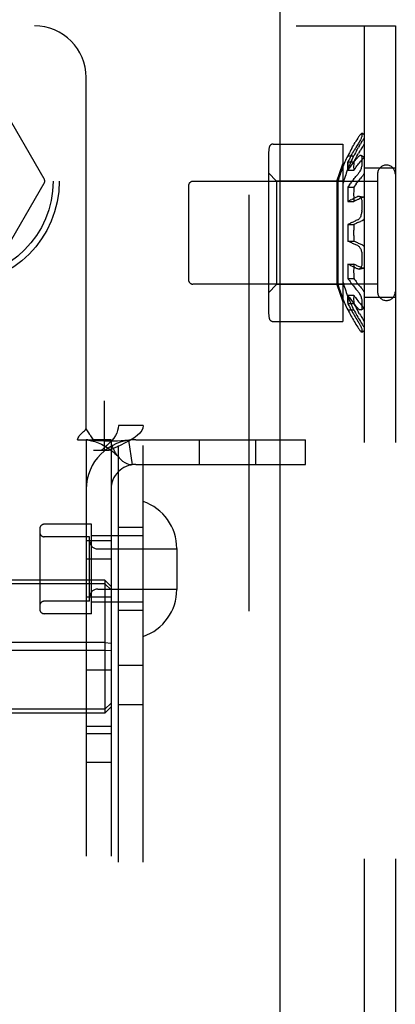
# Model space of a CAD drawing. Header units: inches. Extents: x 0 to 183, y 0 to 118.
# Tile 32 of 80: x 85.195 to 86.103, y 61.756 to 64.135. Entities that reach past the tile are written whole.
import ezdxf

# ---------------------------------------------------------------- set-up
doc = ezdxf.new("R2010")
doc.units = ezdxf.units.IN
doc.header["$LTSCALE"] = 10.065561
doc.header["$MEASUREMENT"] = 0
doc.linetypes.add('HIDDEN', pattern=[0.2, 0.1, -0.1])
doc.layers.add('DEFAULT_2', color=8, linetype='HIDDEN')
doc.layers.add('EXD_ENCLOSURE_DOOR_ASSEMBLY', color=7, linetype='CONTINUOUS')

msp = doc.modelspace()

# ---------------------------------------------------------------- linework, layer by layer
at = {"layer": 'DEFAULT_2', "color": 8, "linetype": 'HIDDEN'}
for p, q in [((83.8504, 64.1203), (86.1029, 64.1203)), ((86.0279, 64.1203), (86.0279, 59.1203)), ((86.1029, 64.1203), (86.1029, 59.1203)), ((85.3554, 63.1465), (85.3554, 63.9953)), ((85.254, 63.7503), (85.1515, 63.9278)), ((86.0205, 63.8601), (86.0211, 63.8606)), ((86.0279, 63.8569), (86.022, 63.8608)), ((86.0221, 63.8603), (86.0221, 63.8552)), ((85.8077, 63.8348), (85.9759, 63.8348)), ((85.9759, 63.8348), (85.9759, 63.4058)), ((86.0055, 63.8232), (86.0034, 63.8198)), ((86.0055, 63.8232), (86.0076, 63.8267)), ((86.0162, 63.8311), (86.0142, 63.8276)), ((86.0162, 63.8311), (86.0183, 63.8346)), ((86.0205, 63.838), (86.0183, 63.8346)), ((86.0205, 63.838), (86.0226, 63.8414)), ((85.7959, 63.8032), (85.7959, 63.4375)), ((85.9877, 63.8063), (86.0026, 63.8063)), ((86.0119, 63.8025), (86.0097, 63.8)), ((86.0162, 63.8161), (86.0142, 63.8126)), ((86.0162, 63.8161), (86.0183, 63.8195)), ((86.0279, 63.8029), (86.0199, 63.8067)), ((86.0205, 63.8063), (86.0199, 63.8067)), ((86.0205, 63.7947), (86.0226, 63.7972)), ((86.0221, 63.801), (86.0221, 63.7872)), ((85.9611, 63.7453), (85.9759, 63.7871)), ((85.9882, 63.7914), (86.0026, 63.7914)), ((86.0045, 63.795), (86.0026, 63.7914)), ((86.0045, 63.7741), (86.0026, 63.7714)), ((86.0205, 63.7947), (86.0183, 63.7922)), ((86.1029, 63.7766), (86.0279, 63.7766)), ((85.8159, 63.7453), (85.7959, 63.7653)), ((85.9882, 63.7714), (86.0026, 63.7714)), ((86.0014, 63.7488), (85.9994, 63.7462)), ((86.0162, 63.7486), (86.0142, 63.7461)), ((86.0162, 63.7486), (86.0183, 63.7511)), ((86.0599, 63.7623), (86.0599, 63.4783)), ((85.1515, 63.5628), (85.254, 63.7403)), ((85.6029, 63.7343), (85.6029, 63.5063)), ((86.0599, 63.7443), (85.6129, 63.7443)), ((85.9611, 63.7453), (85.8159, 63.7453)), ((85.8159, 63.7453), (85.8159, 63.4953)), ((85.9611, 63.7453), (85.9611, 63.4953)), ((85.9759, 63.7453), (85.9642, 63.7453)), ((85.9642, 63.7453), (85.9642, 63.4953)), ((85.9882, 63.7307), (86.0026, 63.7307)), ((85.9918, 63.7359), (85.9936, 63.7385)), ((85.9955, 63.7411), (85.9936, 63.7385)), ((85.9955, 63.6999), (85.9974, 63.7009)), ((85.9994, 63.7019), (85.9974, 63.7009)), ((85.9994, 63.7019), (86.0014, 63.7028)), ((86.0122, 63.7009), (86.0102, 63.6999)), ((86.0259, 63.7061), (86.0152, 63.708)), ((86.0205, 63.7047), (86.0226, 63.7056)), ((85.99, 63.697), (85.9882, 63.696)), ((85.9882, 63.696), (86.0026, 63.696)), ((85.9955, 63.6999), (85.9936, 63.699)), ((86.0221, 63.6934), (86.0221, 63.6745)), ((86.0221, 63.6724), (86.0219, 63.6702)), ((86.0221, 63.6724), (86.0221, 63.6745)), ((85.9882, 63.6403), (86.0026, 63.6403)), ((85.9882, 63.6003), (86.0026, 63.6003)), ((86.0221, 63.5661), (86.0221, 63.5473)), ((85.9882, 63.5447), (86.0026, 63.5447)), ((85.9974, 63.5397), (85.9994, 63.5388)), ((86.0076, 63.535), (86.0097, 63.534)), ((86.0152, 63.5326), (86.0259, 63.5346)), ((86.0119, 63.5331), (86.0097, 63.534)), ((86.0599, 63.4963), (85.6129, 63.4963)), ((85.8159, 63.4953), (85.7959, 63.4753)), ((85.9611, 63.4953), (85.8159, 63.4953)), ((85.9611, 63.4953), (85.9759, 63.4535)), ((85.9759, 63.4953), (85.9642, 63.4953)), ((85.9882, 63.51), (86.0026, 63.51)), ((85.9882, 63.4692), (86.0026, 63.4692)), ((86.1029, 63.4641), (86.0279, 63.4641)), ((85.9882, 63.4492), (86.0026, 63.4492)), ((86.0221, 63.4534), (86.0221, 63.4396)), ((86.0226, 63.4434), (86.0235, 63.4425)), ((85.9877, 63.4343), (86.0026, 63.4343)), ((86.0119, 63.4382), (86.013, 63.437)), ((86.0162, 63.4246), (86.0142, 63.428)), ((86.0199, 63.4339), (86.0279, 63.4378)), ((85.8077, 63.4058), (85.9759, 63.4058)), ((86.022, 63.3798), (86.0279, 63.3838)), ((86.0221, 63.3854), (86.0221, 63.3804)), ((83.6809, 63.2143), (85.3999, 63.2143)), ((85.3999, 63.0943), (85.3999, 63.2143)), ((83.6809, 63.1543), (85.3999, 63.1543)), ((85.4934, 63.1543), (85.4334, 63.1543)), ((85.4334, 60.0863), (85.4334, 63.1543)), ((85.4934, 60.0863), (85.4934, 63.1543)), ((85.3345, 63.1203), (85.3737, 63.1203)), ((85.3554, 63.1203), (85.3554, 60.1203)), ((85.4154, 63.1203), (85.3737, 63.1203)), ((85.4154, 63.1203), (85.4154, 60.1203)), ((85.4576, 63.119), (85.4665, 63.0597)), ((85.4754, 63.1203), (85.8854, 63.1203)), ((85.6286, 63.1203), (85.6286, 63.0603)), ((85.7646, 63.1203), (85.7646, 63.0603)), ((85.8854, 63.0603), (85.8854, 63.1203)), ((85.4104, 63.0943), (85.3734, 63.0943)), ((85.4754, 63.0603), (85.8854, 63.0603)), ((85.3684, 62.9158), (85.2534, 62.9158)), ((85.3684, 62.6998), (85.3684, 62.9158)), ((85.2434, 62.9058), (85.2434, 62.7098)), ((85.4934, 62.9078), (85.4334, 62.9078)), ((85.3634, 62.8858), (85.2534, 62.8858)), ((85.4154, 62.8758), (85.3554, 62.8758)), ((85.3634, 62.7298), (85.3634, 62.8858)), ((85.4934, 62.8878), (85.3684, 62.8878)), ((85.3834, 62.8563), (85.5744, 62.8563)), ((85.5744, 62.8573), (85.5744, 62.7583)), ((85.4154, 62.8313), (85.3554, 62.8313)), ((85.4004, 62.7811), (81.9304, 62.7811)), ((85.4004, 62.7811), (85.4004, 62.4596)), ((85.4004, 62.7811), (85.4154, 62.7657)), ((85.4004, 62.7716), (81.9304, 62.7716)), ((85.3834, 62.7593), (85.5744, 62.7593)), ((85.4004, 62.7716), (85.4154, 62.7571)), ((85.3634, 62.7298), (85.2534, 62.7298)), ((85.4154, 62.7398), (85.3554, 62.7398)), ((85.4934, 62.7278), (85.3684, 62.7278)), ((85.4934, 62.7078), (85.4334, 62.7078)), ((85.3684, 62.6998), (85.2534, 62.6998)), ((85.4004, 62.6298), (81.9304, 62.6298)), ((85.4004, 62.6109), (81.9304, 62.6109)), ((85.4004, 62.6298), (85.4154, 62.6289)), ((85.4004, 62.6109), (85.4154, 62.6118)), ((85.4154, 62.5633), (85.3554, 62.5633)), ((85.4934, 62.5743), (85.4334, 62.5743)), ((85.4004, 62.469), (81.9304, 62.469)), ((85.4004, 62.469), (85.4154, 62.4835)), ((85.4004, 62.4596), (85.4154, 62.475)), ((85.4934, 62.4793), (85.4334, 62.4793)), ((85.4004, 62.4596), (81.9304, 62.4596)), ((85.4154, 62.4273), (85.3554, 62.4273)), ((85.4154, 62.4093), (85.3554, 62.4093)), ((85.4154, 62.3403), (85.3554, 62.3403))]:
    msp.add_line(p, q, dxfattribs=at)
for points in [[(86.0119, 63.8486), (86.0097, 63.8451), (86.0076, 63.8417), (86.0055, 63.8382)], [(86.0205, 63.8601), (86.0199, 63.8595), (86.0191, 63.8586), (86.0183, 63.8576), (86.0173, 63.8564), (86.0163, 63.8551), (86.0152, 63.8536), (86.0141, 63.8519), (86.013, 63.8503), (86.0119, 63.8486)], [(86.0221, 63.8552), (86.0221, 63.8545), (86.0219, 63.8535), (86.0216, 63.8524), (86.0211, 63.8511), (86.0205, 63.8497), (86.0199, 63.8481), (86.0191, 63.8464), (86.0183, 63.8447), (86.0173, 63.8428), (86.0163, 63.8409), (86.0152, 63.839), (86.0141, 63.8371), (86.013, 63.8353)], [(86.022, 63.8608), (86.0219, 63.8608), (86.0216, 63.8608), (86.0211, 63.8606)], [(86.022, 63.8608), (86.0221, 63.8607), (86.0221, 63.8603)], [(86.0279, 63.849), (86.027, 63.8479), (86.0262, 63.8467), (86.0253, 63.8455), (86.0244, 63.8441), (86.0235, 63.8428), (86.0226, 63.8414)], [(85.9974, 63.8242), (85.9955, 63.8207), (85.9936, 63.8171), (85.9918, 63.8135), (85.99, 63.8099), (85.9882, 63.8063)], [(85.9955, 63.8057), (85.9974, 63.8093), (85.9994, 63.8128), (86.0014, 63.8163), (86.0034, 63.8198)], [(85.9974, 63.8242), (85.9994, 63.8278), (86.0014, 63.8313), (86.0034, 63.8348), (86.0055, 63.8382)], [(86.0102, 63.8206), (86.0082, 63.8171), (86.0063, 63.8135), (86.0045, 63.8099), (86.0026, 63.8063)], [(86.013, 63.8353), (86.0097, 63.8301), (86.0076, 63.8267)], [(86.0102, 63.8206), (86.0122, 63.8241), (86.0142, 63.8276)], [(86.0235, 63.8278), (86.0205, 63.823), (86.0183, 63.8195)], [(86.0279, 63.8353), (86.027, 63.8338), (86.0262, 63.8323), (86.0253, 63.8308), (86.0244, 63.8292), (86.0235, 63.8278)], [(85.9955, 63.8057), (85.9936, 63.8022), (85.9918, 63.7986), (85.99, 63.795), (85.9882, 63.7914)], [(85.9955, 63.782), (85.9974, 63.7846), (85.9994, 63.7872), (86.0014, 63.7898), (86.0034, 63.7923), (86.0055, 63.7949), (86.0076, 63.7974), (86.0097, 63.8)], [(86.0045, 63.795), (86.0063, 63.7986), (86.0082, 63.8021), (86.0102, 63.8056), (86.0122, 63.8091), (86.0142, 63.8126)], [(86.0199, 63.8067), (86.0199, 63.8068), (86.0191, 63.807), (86.0183, 63.807), (86.0173, 63.8067), (86.0163, 63.8063), (86.0152, 63.8056), (86.0141, 63.8047), (86.013, 63.8037), (86.0119, 63.8025)], [(86.0205, 63.8063), (86.0211, 63.8057), (86.0216, 63.8048), (86.0219, 63.8037), (86.0221, 63.8025), (86.0221, 63.801)], [(86.0279, 63.8014), (86.027, 63.801), (86.0262, 63.8005), (86.0253, 63.7999), (86.0244, 63.7991), (86.0235, 63.7982), (86.0226, 63.7972)], [(85.9882, 63.7914), (85.9879, 63.7885), (85.9877, 63.7854), (85.9877, 63.7821), (85.9877, 63.7787), (85.9879, 63.7751), (85.9882, 63.7714)], [(85.9882, 63.7714), (85.9879, 63.7751), (85.9877, 63.7787), (85.9877, 63.7821), (85.9877, 63.7854), (85.9879, 63.7885), (85.9882, 63.7914)], [(85.9955, 63.782), (85.9936, 63.7794), (85.9918, 63.7767), (85.99, 63.7741), (85.9882, 63.7714)], [(86.0026, 63.7914), (86.0023, 63.7885), (86.0022, 63.7854), (86.0021, 63.7822), (86.0021, 63.7787), (86.0023, 63.7752), (86.0026, 63.7714)], [(86.0045, 63.7741), (86.0063, 63.7767), (86.0082, 63.7793), (86.0102, 63.7819), (86.0122, 63.7845), (86.0142, 63.7871), (86.0162, 63.7896), (86.0183, 63.7922)], [(86.0221, 63.7872), (86.0221, 63.7856), (86.0219, 63.7838), (86.0216, 63.7818), (86.0211, 63.7798), (86.0205, 63.7777), (86.0199, 63.7757), (86.0191, 63.7736), (86.0183, 63.7716), (86.0173, 63.7696), (86.0163, 63.7677), (86.0152, 63.7659), (86.0141, 63.7642), (86.013, 63.7627), (86.0119, 63.7613)], [(86.0014, 63.7488), (86.0034, 63.7513), (86.0055, 63.7538), (86.0076, 63.7563)], [(86.0119, 63.7613), (86.0097, 63.7588), (86.0076, 63.7563)], [(86.0226, 63.7561), (86.0205, 63.7536), (86.0183, 63.7511)], [(86.0279, 63.764), (86.027, 63.7625), (86.0262, 63.761), (86.0253, 63.7597), (86.0244, 63.7584), (86.0235, 63.7572), (86.0226, 63.7561)], [(85.9882, 63.7307), (85.9878, 63.722), (85.9877, 63.7133), (85.9878, 63.7047), (85.9882, 63.696)], [(85.9918, 63.7359), (85.99, 63.7333), (85.9882, 63.7307)], [(85.9955, 63.7411), (85.9974, 63.7437), (85.9994, 63.7462)], [(86.0026, 63.7307), (86.0022, 63.722), (86.0021, 63.7133), (86.0022, 63.7047), (86.0026, 63.696)], [(86.0082, 63.7384), (86.0063, 63.7359), (86.0045, 63.7333), (86.0026, 63.7307)], [(86.0082, 63.7384), (86.0102, 63.741), (86.0122, 63.7436), (86.0142, 63.7461)], [(86.0119, 63.7076), (86.0097, 63.7066), (86.0076, 63.7057), (86.0055, 63.7048), (86.0034, 63.7038), (86.0014, 63.7028)], [(86.0152, 63.708), (86.0141, 63.7081), (86.013, 63.708), (86.0119, 63.7076)], [(86.0122, 63.7009), (86.0142, 63.7018), (86.0162, 63.7028)], [(86.0183, 63.7063), (86.0173, 63.7071), (86.0163, 63.7077), (86.0152, 63.708)], [(86.0205, 63.7047), (86.0183, 63.7037), (86.0162, 63.7028)], [(86.0183, 63.7063), (86.0191, 63.7053), (86.0199, 63.7041), (86.0205, 63.7027), (86.0211, 63.7011), (86.0216, 63.6993), (86.0219, 63.6974), (86.0221, 63.6954), (86.0221, 63.6934)], [(86.0259, 63.7061), (86.0253, 63.7061), (86.0244, 63.7061), (86.0235, 63.7059), (86.0226, 63.7056)], [(86.0279, 63.7053), (86.027, 63.7057), (86.0262, 63.706), (86.0259, 63.7061)], [(85.99, 63.697), (85.9918, 63.698), (85.9936, 63.699)], [(86.0063, 63.698), (86.0045, 63.697), (86.0026, 63.696)], [(86.0063, 63.698), (86.0082, 63.6989), (86.0102, 63.6999)], [(86.0191, 63.6598), (86.0183, 63.658), (86.0173, 63.6564), (86.0163, 63.655), (86.0152, 63.6537), (86.0141, 63.6527), (86.013, 63.6519), (86.0119, 63.6513)], [(86.0191, 63.6598), (86.0199, 63.6616), (86.0205, 63.6637), (86.0211, 63.6658), (86.0216, 63.668), (86.0219, 63.6702)], [(86.0226, 63.6495), (86.0235, 63.6499), (86.0244, 63.6505), (86.0253, 63.6512), (86.0262, 63.6521), (86.027, 63.6531), (86.0279, 63.6542)], [(85.9974, 63.645), (85.9955, 63.6441), (85.9936, 63.6431), (85.9918, 63.6422), (85.99, 63.6413), (85.9882, 63.6403)], [(85.9974, 63.645), (85.9994, 63.6459), (86.0014, 63.6468)], [(86.0119, 63.6513), (86.0097, 63.6505), (86.0076, 63.6496), (86.0055, 63.6487), (86.0034, 63.6478), (86.0014, 63.6468)], [(86.0122, 63.645), (86.0102, 63.6441), (86.0082, 63.6431), (86.0063, 63.6422), (86.0045, 63.6413), (86.0026, 63.6403)], [(86.0122, 63.645), (86.0142, 63.6459), (86.0162, 63.6468), (86.0183, 63.6477)], [(86.0226, 63.6495), (86.0205, 63.6486), (86.0183, 63.6477)], [(86.0119, 63.5893), (86.0097, 63.5902), (86.0076, 63.5911), (86.0055, 63.592), (86.0034, 63.5929), (86.0014, 63.5938), (85.9994, 63.5947), (85.9974, 63.5957), (85.9955, 63.5966), (85.9936, 63.5975), (85.9918, 63.5984), (85.99, 63.5994), (85.9882, 63.6003)], [(86.0226, 63.5912), (86.0205, 63.5921), (86.0183, 63.593), (86.0162, 63.5939), (86.0142, 63.5948), (86.0122, 63.5957), (86.0102, 63.5966), (86.0082, 63.5975), (86.0063, 63.5985), (86.0045, 63.5994), (86.0026, 63.6003)], [(86.0119, 63.5893), (86.013, 63.5887), (86.0141, 63.588), (86.0152, 63.5869), (86.0163, 63.5857), (86.0173, 63.5842), (86.0183, 63.5826), (86.0191, 63.5809), (86.0199, 63.579), (86.0205, 63.577), (86.0211, 63.5749), (86.0216, 63.5727), (86.0219, 63.5705), (86.0221, 63.5683), (86.0221, 63.5661)], [(86.0262, 63.5886), (86.0253, 63.5894), (86.0244, 63.5902), (86.0235, 63.5907), (86.0226, 63.5912)], [(86.0262, 63.5886), (86.027, 63.5876), (86.0279, 63.5864)], [(85.9882, 63.5447), (85.9878, 63.536), (85.9877, 63.5273), (85.9878, 63.5187), (85.9882, 63.51)], [(85.9974, 63.5397), (85.9955, 63.5407), (85.9936, 63.5417), (85.9918, 63.5427), (85.99, 63.5437), (85.9882, 63.5447)], [(86.0076, 63.535), (86.0055, 63.5359), (86.0034, 63.5369), (86.0014, 63.5378), (85.9994, 63.5388)], [(86.0026, 63.5447), (86.0022, 63.536), (86.0021, 63.5273), (86.0022, 63.5187), (86.0026, 63.51)], [(86.0226, 63.535), (86.0205, 63.536), (86.0183, 63.5369), (86.0162, 63.5379), (86.0142, 63.5388), (86.0122, 63.5398), (86.0102, 63.5407), (86.0082, 63.5417), (86.0063, 63.5427), (86.0045, 63.5437), (86.0026, 63.5447)], [(86.0221, 63.5473), (86.0221, 63.5452), (86.0219, 63.5432), (86.0216, 63.5413), (86.0211, 63.5396), (86.0205, 63.538), (86.0199, 63.5365), (86.0191, 63.5353), (86.0183, 63.5343), (86.0173, 63.5335), (86.0163, 63.533), (86.0152, 63.5326)], [(86.0259, 63.5346), (86.0253, 63.5345), (86.0244, 63.5345), (86.0235, 63.5347), (86.0226, 63.535)], [(86.0279, 63.5354), (86.027, 63.5349), (86.0262, 63.5346), (86.0259, 63.5346)], [(86.0152, 63.5326), (86.0141, 63.5326), (86.013, 63.5327), (86.0119, 63.5331)], [(85.9882, 63.51), (85.99, 63.5074), (85.9918, 63.5048), (85.9936, 63.5022), (85.9955, 63.4996), (85.9974, 63.497), (85.9994, 63.4944), (86.0014, 63.4919), (86.0034, 63.4894), (86.0055, 63.4868), (86.0076, 63.4843), (86.0097, 63.4818), (86.0119, 63.4794)], [(86.0026, 63.51), (86.0045, 63.5074), (86.0063, 63.5048), (86.0082, 63.5022), (86.0102, 63.4997), (86.0122, 63.4971), (86.0142, 63.4946), (86.0162, 63.492), (86.0183, 63.4895), (86.0205, 63.487), (86.0226, 63.4845)], [(85.9882, 63.4692), (85.9879, 63.4655), (85.9877, 63.4619), (85.9877, 63.4585), (85.9877, 63.4553), (85.9879, 63.4522), (85.9882, 63.4492)], [(85.9879, 63.4522), (85.9877, 63.4553), (85.9877, 63.4585), (85.9877, 63.4619), (85.9879, 63.4655), (85.9882, 63.4692)], [(85.9882, 63.4692), (85.99, 63.4666), (85.9918, 63.4639), (85.9936, 63.4613), (85.9955, 63.4587), (85.9974, 63.4561), (85.9994, 63.4535), (86.0014, 63.4509), (86.0034, 63.4483), (86.0055, 63.4458), (86.0076, 63.4432), (86.0097, 63.4407), (86.0119, 63.4382)], [(86.0026, 63.4692), (86.0023, 63.4655), (86.0021, 63.4619), (86.0021, 63.4585), (86.0022, 63.4553), (86.0023, 63.4522), (86.0026, 63.4492)], [(86.0026, 63.4692), (86.0045, 63.4666), (86.0063, 63.464), (86.0082, 63.4614), (86.0102, 63.4588), (86.0122, 63.4562), (86.0142, 63.4536), (86.0162, 63.451), (86.0183, 63.4485), (86.0205, 63.446), (86.0226, 63.4434)], [(86.0119, 63.4794), (86.013, 63.478), (86.0141, 63.4765), (86.0152, 63.4748), (86.0163, 63.473), (86.0173, 63.471), (86.0183, 63.469), (86.0191, 63.467), (86.0199, 63.465), (86.0205, 63.4629), (86.0211, 63.4609), (86.0216, 63.4588), (86.0219, 63.4569), (86.0221, 63.4551), (86.0221, 63.4534)], [(86.0226, 63.4845), (86.0235, 63.4835), (86.0244, 63.4823), (86.0253, 63.481), (86.0262, 63.4796), (86.027, 63.4782), (86.0279, 63.4766)], [(85.9882, 63.4492), (85.99, 63.4456), (85.9918, 63.4421), (85.9936, 63.4385), (85.9955, 63.4349), (85.9974, 63.4314), (85.9994, 63.4279), (86.0014, 63.4244), (86.0034, 63.4209), (86.0055, 63.4174), (86.0076, 63.414), (86.0097, 63.4106)], [(86.0026, 63.4492), (86.0045, 63.4457), (86.0063, 63.4421), (86.0082, 63.4386), (86.0102, 63.435), (86.0122, 63.4315), (86.0142, 63.428)], [(86.0221, 63.4396), (86.0221, 63.4382), (86.0219, 63.437), (86.0216, 63.4359), (86.0211, 63.435), (86.0205, 63.4343), (86.0199, 63.4339)], [(86.0279, 63.4392), (86.027, 63.4396), (86.0262, 63.4401), (86.0253, 63.4408), (86.0244, 63.4416), (86.0235, 63.4425)], [(85.9882, 63.4343), (85.99, 63.4307), (85.9918, 63.4271), (85.9936, 63.4235), (85.9955, 63.42), (85.9974, 63.4164), (85.9994, 63.4129), (86.0014, 63.4094), (86.0034, 63.4059), (86.0055, 63.4024), (86.0076, 63.399), (86.0097, 63.3955), (86.0119, 63.3921)], [(86.0026, 63.4343), (86.0045, 63.4307), (86.0063, 63.4272), (86.0082, 63.4236), (86.0102, 63.4201), (86.0122, 63.4165), (86.0142, 63.413), (86.0162, 63.4096), (86.0183, 63.4061), (86.0205, 63.4027), (86.0226, 63.3992)], [(86.0199, 63.4339), (86.0199, 63.4339), (86.0191, 63.4337), (86.0183, 63.4337), (86.0173, 63.4339), (86.0163, 63.4344), (86.0152, 63.4351), (86.0141, 63.4359), (86.013, 63.437)], [(86.0162, 63.4246), (86.0183, 63.4211), (86.0205, 63.4177)], [(86.0205, 63.4177), (86.0235, 63.4129), (86.0244, 63.4114), (86.0253, 63.4099), (86.0262, 63.4084), (86.027, 63.4069), (86.0279, 63.4053)], [(86.0097, 63.4106), (86.013, 63.4054), (86.0141, 63.4036), (86.0152, 63.4016), (86.0163, 63.3997), (86.0173, 63.3978), (86.0183, 63.396), (86.0191, 63.3942), (86.0199, 63.3926), (86.0205, 63.391), (86.0211, 63.3896), (86.0216, 63.3882), (86.0219, 63.3871), (86.0221, 63.3862), (86.0221, 63.3854)], [(86.0119, 63.3921), (86.013, 63.3904), (86.0141, 63.3887), (86.0152, 63.3871), (86.0163, 63.3856), (86.0173, 63.3842), (86.0183, 63.383), (86.0191, 63.382), (86.0199, 63.3812)], [(86.0226, 63.3992), (86.0235, 63.3979), (86.0244, 63.3965), (86.0253, 63.3952), (86.0262, 63.3939), (86.027, 63.3928), (86.0279, 63.3916)], [(86.022, 63.3798), (86.0219, 63.3798), (86.0216, 63.3798), (86.0211, 63.3801), (86.0205, 63.3805), (86.0199, 63.3812)], [(86.0221, 63.3804), (86.0221, 63.38), (86.022, 63.3798)], [(85.4334, 63.1543), (85.4329, 63.1483), (85.4315, 63.1423), (85.4291, 63.1363), (85.4259, 63.1303), (85.4219, 63.1243), (85.4171, 63.1183), (85.4116, 63.1123), (85.4055, 63.1063), (85.3989, 63.1003), (85.3919, 63.0943)], [(85.4934, 63.1543), (85.4924, 63.1483), (85.4896, 63.1423), (85.4849, 63.1363), (85.4785, 63.1303), (85.4704, 63.1243), (85.4608, 63.1183), (85.4498, 63.1123), (85.4376, 63.1063), (85.4244, 63.1003), (85.4104, 63.0943)], [(85.3345, 63.1203), (85.3351, 63.1227), (85.336, 63.1251), (85.3373, 63.1275), (85.3388, 63.1298), (85.3406, 63.1319), (85.3424, 63.1338), (85.3445, 63.1358)], [(85.3445, 63.1358), (85.3489, 63.1398), (85.3512, 63.142), (85.3534, 63.1442), (85.3554, 63.1465)], [(85.3639, 63.1331), (85.3614, 63.1372), (85.36, 63.1395), (85.3585, 63.1419), (85.3569, 63.1442), (85.3554, 63.1465)], [(85.3737, 63.1203), (85.3715, 63.1227), (85.3696, 63.125), (85.3679, 63.1271), (85.3665, 63.1292), (85.3652, 63.1312), (85.3639, 63.1331)], [(85.3584, 63.1197), (85.3571, 63.1199), (85.3558, 63.1201), (85.3554, 63.1203)], [(85.4576, 63.119), (85.4491, 63.118), (85.4401, 63.1174), (85.4311, 63.117), (85.4223, 63.1168), (85.4141, 63.1168), (85.4065, 63.1169), (85.3995, 63.1171), (85.393, 63.1173), (85.3868, 63.1176), (85.3811, 63.1179), (85.3756, 63.1182), (85.3706, 63.1185), (85.3661, 63.1189), (85.3623, 63.1192), (85.3593, 63.1196), (85.3578, 63.1198)], [(85.3584, 63.1197), (85.3615, 63.1192), (85.3649, 63.1185), (85.3684, 63.1177), (85.3722, 63.1166), (85.376, 63.1155), (85.38, 63.1141), (85.384, 63.1126), (85.388, 63.1109), (85.3921, 63.1091), (85.3963, 63.107), (85.4004, 63.1048), (85.4045, 63.1023), (85.4086, 63.0997), (85.4127, 63.0969), (85.4167, 63.0939), (85.4208, 63.0906), (85.4248, 63.0871), (85.4288, 63.0834), (85.4327, 63.0794), (85.4354, 63.0764)], [(85.4354, 63.0764), (85.4349, 63.077), (85.4305, 63.0824), (85.4264, 63.0884), (85.4227, 63.0948), (85.4196, 63.1015), (85.4173, 63.1082), (85.4158, 63.1145), (85.4154, 63.1203)], [(85.4665, 63.0597), (85.463, 63.0595), (85.4589, 63.0601), (85.4543, 63.0617), (85.4494, 63.0642), (85.4444, 63.0678), (85.4395, 63.0721), (85.4354, 63.0764)]]:
    msp.add_lwpolyline(points, dxfattribs=at)
for radius in [0.25, 0.235]:
    msp.add_circle((85.0404, 63.7453), radius, dxfattribs=at)
for centre, radius, start, end in [((85.2304, 63.9953), 0.125, 0, 90), ((85.9371, 63.8032), 0.1412, 170.5137, 180), ((85.8077, 63.8248), 0.01, 90, 170.5138), ((86.3809, 63.6203), 0.435, 154.6855, 163.3003), ((86.3809, 63.6203), 0.422, 153.8477, 163.6817), ((86.0814, 63.7623), 0.0215, 0, 180), ((85.2453, 63.7453), 0.01, 330.0037, 29.9986), ((85.6129, 63.7343), 0.01, 90, 180), ((86.3809, 63.6203), 0.3932, 177.0846, 182.9154), ((86.3809, 63.6203), 0.3788, 176.9735, 183.0265), ((85.6129, 63.5063), 0.01, 180, 270), ((86.3809, 63.6203), 0.435, 196.6997, 205.3145), ((86.3809, 63.6203), 0.422, 196.3183, 206.1523), ((86.0814, 63.4783), 0.0215, 180, 360), ((85.9371, 63.4375), 0.1412, 180, 189.4863), ((85.8077, 63.4158), 0.01, 189.4862, 270), ((85.4754, 63.0003), 0.12, 90, 180), ((85.4754, 63.0003), 0.06, 90, 180), ((85.4544, 62.8573), 0.12, 0, 71.0344), ((85.2534, 62.9058), 0.01, 90, 180), ((85.2534, 62.8958), 0.01, 180, 270), ((85.3834, 62.8763), 0.02, 180, 270), ((85.3834, 62.7393), 0.02, 90, 180), ((85.4544, 62.7583), 0.12, 288.9656, 360), ((85.2534, 62.7198), 0.01, 90, 180), ((85.2534, 62.7098), 0.01, 180, 270)]:
    msp.add_arc(centre, radius, start, end, dxfattribs=at)
at = {"layer": 'EXD_ENCLOSURE_DOOR_ASSEMBLY', "color": 8, "linetype": 'HIDDEN'}
msp.add_line((85.7486, 73.7778), (85.7486, 49.4678), dxfattribs=at)
at = {"layer": 'EXD_ENCLOSURE_DOOR_ASSEMBLY', "color": 3, "linetype": 'Continuous'}
msp.add_line((85.8236, 73.6228), (85.8236, 49.6228), dxfattribs=at)

doc.saveas('drawing.dxf')
